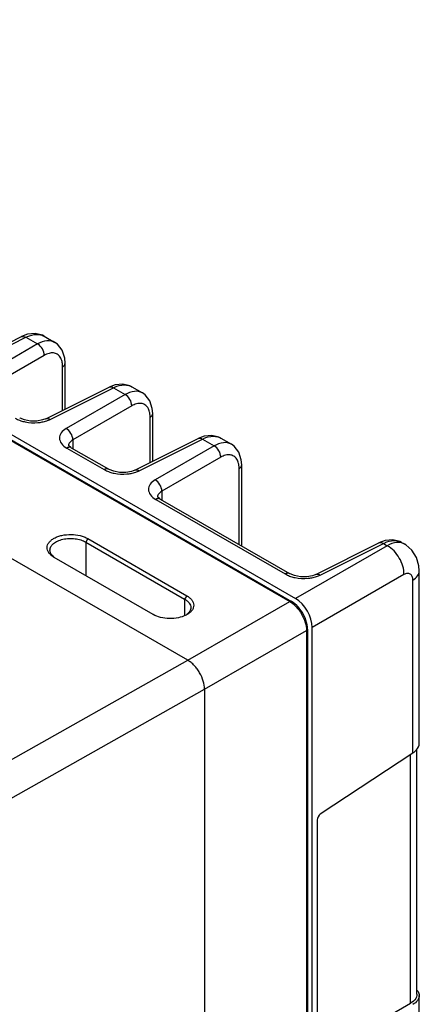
# Model space of a CAD drawing. Header units: inches. Extents: x 0 to 34, y 0 to 22.
# Tile 55 of 157: x 9.4 to 10.6, y 3.7 to 6.8. Entities that reach past the tile are written whole.
import ezdxf

# ---------------------------------------------------------------- set-up
doc = ezdxf.new("R2010")
doc.units = ezdxf.units.IN
doc.header["$LTSCALE"] = 1.87
doc.header["$MEASUREMENT"] = 0
doc.layers.get('0').update_dxf_attribs({"linetype": 'CONTINUOUS'})

msp = doc.modelspace()

# ---------------------------------------------------------------- linework, layer by layer
at = {"color": 7, "linetype": 'CONTINUOUS'}
for p, q in [((4.0513, 8.5833), (10.2445, 5.0077)), ((5.5526, 7.6965), (10.226, 4.9984)), ((5.558, 7.697), (10.2315, 4.9989)), ((9.9032, 4.8121), (5.2242, 7.5134)), ((9.1765, 5.7378), (9.3768, 5.8378)), ((9.1904, 5.7359), (9.3907, 5.8359)), ((9.3962, 5.8452), (9.3768, 5.8378)), ((9.3768, 5.8378), (9.3768, 5.8378)), ((9.3907, 5.8359), (9.4277, 5.8146)), ((9.4483, 5.8393), (9.4823, 5.8197)), ((9.4277, 5.8146), (9.2409, 5.7068)), ((9.4485, 5.7785), (9.2617, 5.6706)), ((9.5069, 5.6042), (9.5069, 5.7423)), ((9.5148, 5.6082), (9.5148, 5.7539)), ((9.6735, 5.6851), (9.6541, 5.6777)), ((9.7256, 5.6792), (9.7596, 5.6596)), ((9.4538, 5.5777), (9.6541, 5.6777)), ((9.4677, 5.5758), (9.668, 5.6758)), ((9.705, 5.6545), (9.5182, 5.5467)), ((9.6541, 5.6777), (9.6541, 5.6777)), ((9.668, 5.6758), (9.705, 5.6545)), ((9.7258, 5.6183), (9.5391, 5.5105)), ((9.7921, 5.4432), (9.7921, 5.5938)), ((9.7842, 5.4392), (9.7842, 5.5822)), ((9.5256, 5.4923), (9.5256, 5.4922)), ((9.5268, 5.4916), (9.5257, 5.493)), ((9.5391, 5.5105), (9.5391, 5.4831)), ((9.7356, 5.415), (9.936, 5.515)), ((9.7496, 5.4131), (9.9499, 5.5131)), ((9.9868, 5.4918), (9.8001, 5.3839)), ((9.9554, 5.5224), (9.936, 5.515)), ((9.936, 5.515), (9.936, 5.515)), ((9.9499, 5.5131), (9.9868, 5.4918)), ((10.0075, 5.5165), (10.0415, 5.4968)), ((9.5201, 5.4849), (9.6388, 5.4164)), ((9.5342, 5.486), (9.6529, 5.4174)), ((10.0077, 5.4556), (9.8209, 5.3478)), ((10.074, 5.1743), (10.074, 5.4311)), ((9.6529, 5.4174), (9.6529, 5.4174)), ((10.0661, 5.1789), (10.0661, 5.4195)), ((9.8209, 5.3478), (9.8209, 5.3204)), ((9.802, 5.3222), (10.2116, 5.0857)), ((9.8087, 5.3288), (9.8075, 5.3303)), ((9.8075, 5.3295), (9.8075, 5.3295)), ((9.816, 5.3232), (10.2257, 5.0868)), ((9.5867, 5.1978), (9.5802, 5.1867)), ((9.5802, 5.1867), (9.8934, 5.0059)), ((9.5802, 5.1867), (9.5802, 5.0805)), ((9.5867, 5.1978), (9.8999, 5.017)), ((10.3084, 5.0843), (10.5087, 5.1843)), ((10.3224, 5.0824), (10.5227, 5.1824)), ((10.5282, 5.1917), (10.5087, 5.1843)), ((10.5087, 5.1843), (10.5087, 5.1843)), ((10.5227, 5.1824), (10.5349, 5.1754)), ((10.5525, 5.1941), (10.5282, 5.1917)), ((10.5803, 5.1858), (10.5903, 5.18)), ((10.5349, 5.1754), (10.2445, 5.0077)), ((9.48, 5.1384), (9.4791, 5.1389)), ((9.7932, 4.9576), (9.48, 5.1384)), ((9.4838, 5.1362), (9.4802, 5.1387)), ((10.2257, 5.0868), (10.2257, 5.0868)), ((10.6364, 4.5493), (10.6364, 5.0956)), ((10.5879, 5.0836), (10.2975, 4.9159)), ((10.6163, 4.5183), (10.6163, 5.066)), ((9.8999, 5.017), (9.8934, 5.0059)), ((9.8934, 5.0059), (9.8934, 4.9533)), ((9.9032, 4.8121), (10.226, 4.9984)), ((9.9563, 4.7202), (10.279, 4.9066)), ((10.279, 4.9066), (10.279, 2.9179)), ((10.2822, 4.9111), (10.2822, 2.9224)), ((10.2975, 2.9292), (10.2975, 4.9159)), ((9.008, 4.3085), (9.9032, 4.8121)), ((9.0608, 4.2165), (9.9563, 4.7202)), ((9.9563, 4.7202), (9.9563, 2.7183)), ((10.6291, 3.7538), (10.6291, 4.5299)), ((10.6163, 4.5183), (10.3228, 4.3243)), ((10.609, 3.7257), (10.609, 4.5135)), ((10.313, 4.3063), (10.313, 3.5581)), ((10.6364, 3.2034), (10.6364, 3.7496)), ((10.3154, 3.5562), (10.609, 3.7257))]:
    msp.add_line(p, q, dxfattribs=at)
for points in [[(9.4483, 5.8393), (9.4429, 5.8421), (9.4205, 5.8476), (9.3962, 5.8452)], [(9.5148, 5.7539), (9.5136, 5.77), (9.5057, 5.7949), (9.4909, 5.8136), (9.4823, 5.8197)], [(9.7257, 5.6792), (9.7202, 5.682), (9.6978, 5.6875), (9.6735, 5.6851)], [(9.7921, 5.5938), (9.7909, 5.6099), (9.783, 5.6347), (9.7682, 5.6535), (9.7596, 5.6596)], [(9.4538, 5.5777), (9.4432, 5.5737), (9.4254, 5.5704), (9.4054, 5.5704), (9.3867, 5.5738), (9.3724, 5.5794), (9.371, 5.5802)], [(10.0075, 5.5165), (10.0021, 5.5193), (9.9797, 5.5248), (9.9554, 5.5224)], [(9.5342, 5.486), (9.5329, 5.4867), (9.5268, 5.4916)], [(10.074, 5.4311), (10.0728, 5.4472), (10.0649, 5.472), (10.0501, 5.4908), (10.0415, 5.4968)], [(9.7356, 5.415), (9.7251, 5.4109), (9.7073, 5.4077), (9.6873, 5.4077), (9.6686, 5.4111), (9.6542, 5.4167), (9.6529, 5.4174)], [(9.816, 5.3232), (9.8148, 5.324), (9.8087, 5.3288)], [(10.5803, 5.1858), (10.5748, 5.1886), (10.5525, 5.1941)], [(10.6364, 5.0956), (10.6353, 5.1112), (10.6276, 5.1384), (10.6131, 5.1611), (10.5934, 5.1781), (10.5902, 5.18)], [(10.3084, 5.0843), (10.2979, 5.0802), (10.2801, 5.077), (10.2601, 5.077), (10.2413, 5.0804), (10.227, 5.086), (10.2257, 5.0868)], [(10.2822, 4.9111), (10.2819, 4.9172), (10.281, 4.9246), (10.2794, 4.932), (10.2772, 4.9394), (10.2745, 4.9468), (10.2712, 4.9541), (10.2674, 4.9612), (10.2632, 4.968), (10.2585, 4.9744), (10.2535, 4.9805), (10.2481, 4.9861), (10.2425, 4.9912), (10.2366, 4.9956), (10.2315, 4.9989)]]:
    msp.add_lwpolyline(points, dxfattribs=at)
for centre, radius, start, end in [((9.5405, 5.4923), 0.0149, 177.4495, 179.9914), ((9.8223, 5.3295), 0.0149, 177.4495, 179.9914), ((9.5105, 5.1785), 0.0501, 231.4599, 232.682), ((9.8701, 4.9964), 0.0494, 304.0016, 308.0389), ((9.8652, 5.0186), 0.0712, 297.2007, 299.9906), ((10.6089, 4.5493), 0.0275, 347.1658, 359.953)]:
    msp.add_arc(centre, radius, start, end, dxfattribs=at)
for centre, major_axis, ratio, start_param, end_param in [((10.2445, 4.9465), (-0.0375, 0.065), 0.57806, -2.355577, -0.785998), ((10.3231, 4.3125), (0.007, 0.013), 0.556862, 0.804016, 2.339906)]:
    msp.add_ellipse(centre, major_axis=major_axis, ratio=ratio, start_param=start_param, end_param=end_param, dxfattribs=at)
for points, knots in [([(9.3768, 5.8378), (9.3787, 5.8388), (9.3839, 5.8394), (9.3884, 5.8373), (9.3907, 5.8359)], [0, 0, 0, 0, 0.452193, 1, 1, 1, 1]), ([(9.3907, 5.8359), (9.3942, 5.8377), (9.4072, 5.8435), (9.422, 5.8461), (9.4323, 5.8447)], [0, 0, 0, 0, 0.277606, 1, 1, 1, 1]), ([(9.4323, 5.8447), (9.4337, 5.8445), (9.4393, 5.8435), (9.4446, 5.8414), (9.4483, 5.8393)], [0, 0, 0, 0, 0.256488, 1, 1, 1, 1]), ([(9.4823, 5.8197), (9.4749, 5.8239), (9.4548, 5.8271), (9.4367, 5.8197), (9.4277, 5.8146)], [0, 0, 0, 0, 0.449967, 1, 1, 1, 1]), ([(9.4485, 5.7785), (9.4487, 5.7856), (9.4441, 5.8), (9.434, 5.8112), (9.4277, 5.8146)], [0, 0, 0, 0, 0.500001, 1, 1, 1, 1]), ([(9.4991, 5.7729), (9.4968, 5.7765), (9.4906, 5.7829), (9.4775, 5.7871), (9.4628, 5.7854), (9.4533, 5.7812), (9.4485, 5.7785)], [0, 0, 0, 0, 0.23, 0.45571, 0.706735, 1, 1, 1, 1]), ([(9.5061, 5.7532), (9.5058, 5.7551), (9.5045, 5.762), (9.5019, 5.7686), (9.4991, 5.7729)], [0, 0, 0, 0, 0.27161, 1, 1, 1, 1]), ([(9.5069, 5.7423), (9.508, 5.743), (9.5119, 5.7458), (9.5148, 5.7505), (9.5148, 5.7539)], [0, 0, 0, 0, 0.291469, 1, 1, 1, 1]), ([(9.6541, 5.6777), (9.656, 5.6787), (9.6612, 5.6793), (9.6657, 5.6772), (9.668, 5.6758)], [0, 0, 0, 0, 0.452193, 1, 1, 1, 1]), ([(9.668, 5.6758), (9.6715, 5.6776), (9.6846, 5.6834), (9.6994, 5.686), (9.7096, 5.6846)], [0, 0, 0, 0, 0.277606, 1, 1, 1, 1]), ([(9.7096, 5.6846), (9.711, 5.6844), (9.7166, 5.6834), (9.722, 5.6813), (9.7256, 5.6792)], [0, 0, 0, 0, 0.256488, 1, 1, 1, 1]), ([(9.7596, 5.6596), (9.7522, 5.6638), (9.7321, 5.667), (9.714, 5.6596), (9.705, 5.6545)], [0, 0, 0, 0, 0.449967, 1, 1, 1, 1]), ([(9.7258, 5.6183), (9.726, 5.6255), (9.7214, 5.6399), (9.7113, 5.6511), (9.705, 5.6545)], [0, 0, 0, 0, 0.500001, 1, 1, 1, 1]), ([(9.7765, 5.6128), (9.7741, 5.6164), (9.7679, 5.6228), (9.7548, 5.627), (9.7401, 5.6253), (9.7306, 5.6211), (9.7258, 5.6183)], [0, 0, 0, 0, 0.23, 0.45571, 0.706735, 1, 1, 1, 1]), ([(9.7834, 5.5931), (9.7832, 5.595), (9.7819, 5.6019), (9.7793, 5.6085), (9.7765, 5.6128)], [0, 0, 0, 0, 0.271595, 1, 1, 1, 1]), ([(9.7842, 5.5822), (9.7854, 5.5829), (9.7892, 5.5857), (9.7921, 5.5904), (9.7921, 5.5938)], [0, 0, 0, 0, 0.291469, 1, 1, 1, 1]), ([(9.357, 5.5791), (9.3583, 5.5784), (9.3638, 5.5754), (9.3696, 5.573), (9.3741, 5.5715)], [0, 0, 0, 0, 0.238874, 1, 1, 1, 1]), ([(9.3885, 5.5677), (9.4017, 5.565), (9.4199, 5.5641), (9.4377, 5.5665), (9.442, 5.5674)], [0, 0, 0, 0, 0.753743, 1, 1, 1, 1]), ([(9.4538, 5.5777), (9.4558, 5.5787), (9.4609, 5.5792), (9.4655, 5.5772), (9.4677, 5.5758)], [0, 0, 0, 0, 0.452184, 1, 1, 1, 1]), ([(9.5182, 5.5467), (9.512, 5.5431), (9.5014, 5.535), (9.4945, 5.5158), (9.5027, 5.4969), (9.5137, 5.4886), (9.5201, 5.4849)], [0, 0, 0, 0, 0.270831, 0.491312, 0.717615, 1, 1, 1, 1]), ([(9.5391, 5.5105), (9.5393, 5.5177), (9.5346, 5.532), (9.5245, 5.5433), (9.5182, 5.5467)], [0, 0, 0, 0, 0.500001, 1, 1, 1, 1]), ([(9.9499, 5.5131), (9.9534, 5.5149), (9.9664, 5.5207), (9.9812, 5.5233), (9.9915, 5.5219)], [0, 0, 0, 0, 0.277606, 1, 1, 1, 1]), ([(9.5391, 5.5105), (9.5354, 5.5085), (9.529, 5.5039), (9.5258, 5.4964), (9.5256, 5.4929)], [0, 0, 0, 0, 0.551995, 1, 1, 1, 1]), ([(9.936, 5.515), (9.9379, 5.516), (9.9431, 5.5165), (9.9476, 5.5145), (9.9499, 5.5131)], [0, 0, 0, 0, 0.452193, 1, 1, 1, 1]), ([(10.0415, 5.4968), (10.0341, 5.5011), (10.014, 5.5043), (9.9959, 5.4969), (9.9868, 5.4918)], [0, 0, 0, 0, 0.449967, 1, 1, 1, 1]), ([(10.0077, 5.4556), (10.0079, 5.4628), (10.0032, 5.4771), (9.9932, 5.4883), (9.9868, 5.4918)], [0, 0, 0, 0, 0.500001, 1, 1, 1, 1]), ([(9.9915, 5.5219), (9.9929, 5.5217), (9.9985, 5.5207), (10.0038, 5.5186), (10.0075, 5.5165)], [0, 0, 0, 0, 0.256488, 1, 1, 1, 1]), ([(9.5342, 5.486), (9.5332, 5.4865), (9.5286, 5.4882), (9.5234, 5.4867), (9.5201, 5.4849)], [0, 0, 0, 0, 0.222728, 1, 1, 1, 1]), ([(10.0583, 5.45), (10.0559, 5.4536), (10.0497, 5.46), (10.0367, 5.4643), (10.0219, 5.4626), (10.0125, 5.4584), (10.0077, 5.4556)], [0, 0, 0, 0, 0.23, 0.45571, 0.706735, 1, 1, 1, 1]), ([(10.0653, 5.4304), (10.065, 5.4323), (10.0637, 5.4391), (10.0611, 5.4458), (10.0583, 5.45)], [0, 0, 0, 0, 0.271595, 1, 1, 1, 1]), ([(10.0661, 5.4195), (10.0672, 5.4202), (10.0711, 5.423), (10.074, 5.4277), (10.074, 5.4311)], [0, 0, 0, 0, 0.291469, 1, 1, 1, 1]), ([(9.6529, 5.4174), (9.6519, 5.418), (9.6473, 5.4197), (9.6421, 5.4182), (9.6388, 5.4164)], [0, 0, 0, 0, 0.222739, 1, 1, 1, 1]), ([(9.6388, 5.4164), (9.6401, 5.4156), (9.6457, 5.4127), (9.6515, 5.4103), (9.656, 5.4088)], [0, 0, 0, 0, 0.238874, 1, 1, 1, 1]), ([(9.6704, 5.4049), (9.6836, 5.4023), (9.7018, 5.4013), (9.7195, 5.4038), (9.7238, 5.4046)], [0, 0, 0, 0, 0.753743, 1, 1, 1, 1]), ([(9.7357, 5.415), (9.7376, 5.416), (9.7428, 5.4165), (9.7473, 5.4145), (9.7496, 5.4131)], [0, 0, 0, 0, 0.452184, 1, 1, 1, 1]), ([(9.8001, 5.3839), (9.7939, 5.3804), (9.7833, 5.3722), (9.7763, 5.353), (9.7846, 5.3342), (9.7956, 5.3259), (9.802, 5.3222)], [0, 0, 0, 0, 0.270831, 0.491312, 0.717615, 1, 1, 1, 1]), ([(9.8209, 5.3478), (9.8211, 5.355), (9.8165, 5.3693), (9.8064, 5.3805), (9.8001, 5.3839)], [0, 0, 0, 0, 0.500001, 1, 1, 1, 1]), ([(9.8209, 5.3478), (9.8173, 5.3457), (9.8109, 5.3411), (9.8076, 5.3336), (9.8075, 5.3302)], [0, 0, 0, 0, 0.551995, 1, 1, 1, 1]), ([(9.816, 5.3232), (9.8151, 5.3238), (9.8105, 5.3255), (9.8053, 5.324), (9.802, 5.3222)], [0, 0, 0, 0, 0.222728, 1, 1, 1, 1]), ([(9.4791, 5.1389), (9.4759, 5.1408), (9.47, 5.145), (9.4631, 5.1525), (9.4588, 5.1607), (9.4574, 5.1694), (9.4592, 5.1781), (9.4638, 5.1862), (9.4711, 5.1934), (9.4807, 5.1997), (9.4921, 5.2047), (9.5098, 5.2097), (9.5337, 5.2119), (9.5576, 5.2091), (9.5752, 5.2036), (9.5831, 5.1999), (9.5867, 5.1978)], [0, 0, 0, 0, 0.059763, 0.113537, 0.161619, 0.206448, 0.251384, 0.299676, 0.353597, 0.414055, 0.480866, 0.553057, 0.706959, 0.860948, 0.933459, 1, 1, 1, 1]), ([(9.4668, 5.1614), (9.4668, 5.1633), (9.4673, 5.1671), (9.4695, 5.1726), (9.4732, 5.1777), (9.48, 5.1843), (9.4916, 5.1911), (9.5082, 5.1964), (9.5269, 5.1987), (9.5461, 5.198), (9.5642, 5.1942), (9.5753, 5.1896), (9.5802, 5.1867)], [0, 0, 0, 0, 0.042224, 0.08617, 0.133378, 0.18484, 0.301554, 0.435303, 0.58023, 0.728274, 0.871012, 1, 1, 1, 1]), ([(10.5087, 5.1843), (10.5107, 5.1853), (10.5158, 5.1859), (10.5204, 5.1838), (10.5227, 5.1824)], [0, 0, 0, 0, 0.452193, 1, 1, 1, 1]), ([(10.5227, 5.1824), (10.5262, 5.1842), (10.5392, 5.19), (10.554, 5.1926), (10.5642, 5.1912)], [0, 0, 0, 0, 0.277606, 1, 1, 1, 1]), ([(10.5749, 5.185), (10.5718, 5.1854), (10.5578, 5.1856), (10.5443, 5.1805), (10.5349, 5.1754)], [0, 0, 0, 0, 0.224776, 1, 1, 1, 1]), ([(10.5642, 5.1912), (10.5657, 5.191), (10.5712, 5.19), (10.5766, 5.1879), (10.5803, 5.1858)], [0, 0, 0, 0, 0.256488, 1, 1, 1, 1]), ([(9.4793, 5.1393), (9.4774, 5.1409), (9.4739, 5.1441), (9.4699, 5.1496), (9.4674, 5.1554), (9.4668, 5.1595), (9.4668, 5.1614)], [0, 0, 0, 0, 0.281767, 0.53883, 0.775126, 1, 1, 1, 1]), ([(10.5879, 5.0836), (10.5884, 5.1018), (10.5765, 5.1382), (10.5509, 5.1667), (10.5349, 5.1754)], [0, 0, 0, 0, 0.500001, 1, 1, 1, 1]), ([(10.2257, 5.0868), (10.2247, 5.0873), (10.2201, 5.089), (10.2149, 5.0875), (10.2116, 5.0857)], [0, 0, 0, 0, 0.222739, 1, 1, 1, 1]), ([(10.6163, 5.066), (10.6163, 5.07), (10.6154, 5.0774), (10.6087, 5.0863), (10.5979, 5.0883), (10.5912, 5.0855), (10.5879, 5.0836)], [0, 0, 0, 0, 0.28238, 0.508689, 0.729175, 1, 1, 1, 1]), ([(10.6163, 5.066), (10.622, 5.0695), (10.6318, 5.0776), (10.6364, 5.0899), (10.6364, 5.0955)], [0, 0, 0, 0, 0.547763, 1, 1, 1, 1]), ([(10.2116, 5.0857), (10.2129, 5.085), (10.2184, 5.082), (10.2243, 5.0796), (10.2288, 5.0781)], [0, 0, 0, 0, 0.238874, 1, 1, 1, 1]), ([(10.2432, 5.0743), (10.2564, 5.0716), (10.2746, 5.0706), (10.2923, 5.0731), (10.2966, 5.0739)], [0, 0, 0, 0, 0.753743, 1, 1, 1, 1]), ([(10.3084, 5.0843), (10.3104, 5.0853), (10.3156, 5.0858), (10.3201, 5.0838), (10.3224, 5.0824)], [0, 0, 0, 0, 0.452184, 1, 1, 1, 1]), ([(9.8934, 5.0059), (9.8963, 5.0042), (9.9016, 5.0006), (9.9079, 4.9941), (9.9119, 4.9868), (9.9129, 4.9816), (9.9129, 4.9791)], [0, 0, 0, 0, 0.290007, 0.551143, 0.784075, 1, 1, 1, 1]), ([(9.8999, 5.017), (9.9031, 5.0151), (9.9091, 5.0111), (9.9162, 5.0037), (9.9208, 4.9956), (9.9225, 4.987), (9.9211, 4.9783), (9.9168, 4.9702), (9.9099, 4.9629), (9.904, 4.9589), (9.9008, 4.957)], [0, 0, 0, 0, 0.145784, 0.277312, 0.394839, 0.503729, 0.611951, 0.727401, 0.855896, 1, 1, 1, 1]), ([(10.2315, 4.9989), (10.2307, 4.9993), (10.2287, 4.9996), (10.2269, 4.9989), (10.226, 4.9984)], [0, 0, 0, 0, 0.45073, 1, 1, 1, 1]), ([(10.226, 4.9984), (10.2335, 4.9941), (10.2478, 4.9821), (10.2645, 4.9594), (10.2758, 4.9336), (10.279, 4.9153), (10.279, 4.9066)], [0, 0, 0, 0, 0.237294, 0.499998, 0.762703, 1, 1, 1, 1]), ([(9.9129, 4.9791), (9.9129, 4.9772), (9.9123, 4.9732), (9.9098, 4.9674), (9.9059, 4.962), (9.9024, 4.9589), (9.9005, 4.9574)], [0, 0, 0, 0, 0.226687, 0.463562, 0.719523, 1, 1, 1, 1]), ([(9.8978, 4.9554), (9.8901, 4.9514), (9.8727, 4.9458), (9.845, 4.9435), (9.8176, 4.947), (9.8006, 4.9533), (9.7932, 4.9576)], [0, 0, 0, 0, 0.238802, 0.501796, 0.76391, 1, 1, 1, 1]), ([(10.2822, 4.9111), (10.2822, 4.9102), (10.2814, 4.9083), (10.2799, 4.9071), (10.279, 4.9066)], [0, 0, 0, 0, 0.450727, 1, 1, 1, 1]), ([(9.9563, 4.7202), (9.9563, 4.7289), (9.9531, 4.7473), (9.9437, 4.7687), (9.9331, 4.7849), (9.924, 4.7958), (9.9156, 4.8036), (9.9086, 4.8088), (9.905, 4.811), (9.9032, 4.8121)], [0, 0, 0, 0, 0.237002, 0.49935, 0.632397, 0.762088, 0.885389, 0.943897, 1, 1, 1, 1]), ([(10.6163, 4.5183), (10.6188, 4.52), (10.6272, 4.5264), (10.634, 4.5357), (10.6357, 4.5432)], [0, 0, 0, 0, 0.282825, 1, 1, 1, 1]), ([(10.6278, 3.7459), (10.6271, 3.744), (10.6229, 3.7355), (10.6152, 3.7293), (10.609, 3.7257)], [0, 0, 0, 0, 0.222319, 1, 1, 1, 1]), ([(10.6364, 3.7496), (10.6364, 3.7442), (10.6318, 3.7322), (10.622, 3.7248), (10.6163, 3.7215)], [0, 0, 0, 0, 0.449117, 1, 1, 1, 1]), ([(10.6295, 3.7672), (10.6306, 3.7659), (10.6343, 3.7607), (10.6364, 3.7542), (10.6364, 3.7496)], [0, 0, 0, 0, 0.271666, 1, 1, 1, 1])]:
    msp.add_open_spline(points, degree=3, knots=knots, dxfattribs=at)
for points in [[(9.5069, 5.7423), (9.5069, 5.7459), (9.5066, 5.7496), (9.5061, 5.7532)], [(9.7842, 5.5822), (9.7842, 5.5858), (9.7839, 5.5895), (9.7834, 5.5931)], [(9.3741, 5.5715), (9.3788, 5.5699), (9.3837, 5.5687), (9.3885, 5.5677)], [(9.442, 5.5674), (9.4469, 5.5683), (9.4517, 5.5696), (9.4565, 5.5712)], [(9.4565, 5.5712), (9.4603, 5.5725), (9.4641, 5.574), (9.4677, 5.5758)], [(10.0661, 5.4195), (10.0661, 5.4231), (10.0658, 5.4268), (10.0653, 5.4304)], [(9.656, 5.4088), (9.6607, 5.4072), (9.6655, 5.4059), (9.6704, 5.4049)], [(9.7238, 5.4046), (9.7288, 5.4056), (9.7336, 5.4068), (9.7383, 5.4084)], [(9.7383, 5.4084), (9.7422, 5.4097), (9.746, 5.4113), (9.7496, 5.4131)], [(10.5902, 5.18), (10.5856, 5.1827), (10.5802, 5.1844), (10.5749, 5.185)], [(10.2288, 5.0781), (10.2335, 5.0765), (10.2383, 5.0752), (10.2432, 5.0743)], [(10.2966, 5.0739), (10.3015, 5.0749), (10.3064, 5.0761), (10.3111, 5.0777)], [(10.3111, 5.0777), (10.315, 5.079), (10.3187, 5.0806), (10.3224, 5.0824)], [(10.6291, 3.7538), (10.6291, 3.7511), (10.6286, 3.7485), (10.6278, 3.7459)]]:
    msp.add_open_spline(points, degree=3, dxfattribs=at)

doc.saveas('drawing.dxf')
